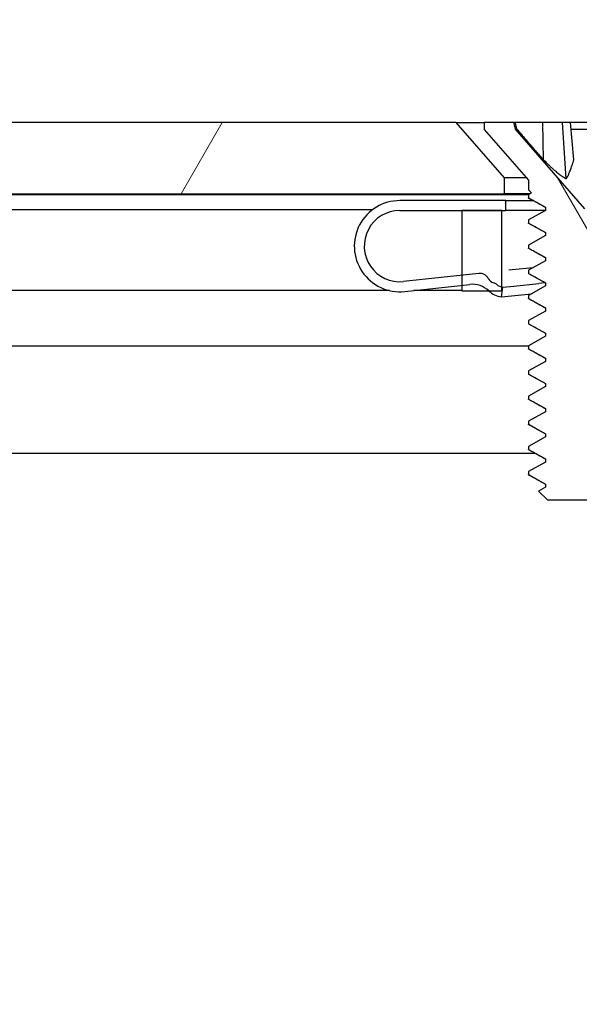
# Model space of a CAD drawing. Header units: millimetres. Extents: x 64 to 1798, y 64 to 1375.
# Tile 32 of 75: x 627 to 641, y 1241 to 1266. Entities that reach past the tile are written whole.
import ezdxf

# ---------------------------------------------------------------- set-up
doc = ezdxf.new("R2010")
doc.units = ezdxf.units.MM
doc.header["$LTSCALE"] = 6.666667
for name, color, linetype, lineweight in [('Dimension (ANSI)', 7, 'Continuous', 25), ('Hatch (ANSI)', 7, 'Continuous', 18), ('Visible (ANSI)', 7, 'Continuous', 25)]:
    doc.layers.add(name, color=color, linetype=linetype, lineweight=lineweight)
doc.styles.add('Note Text (ANSI)', font='tahoma.ttf')
doc.dimstyles.new('Default - mm (ANSI)', dxfattribs={"dimscale": 6.666667, "dimtxt": 1.75, "dimasz": 1.5, "dimexe": 2, "dimexo": 1, "dimgap": 0.8, "dimtad": 0, "dimtih": 1, "dimtoh": 1, "dimrnd": 1e-08, "dimzin": 0, "dimdsep": 46, "dimtxsty": 'Note Text (ANSI)', "dimblk": 'Filled-2', "dimcen": 0.09, "dimdle": 10, "dimclrd": 256, "dimclre": 256, "dimclrt": 256, "dimadec": 1, "dimazin": 0, "dimtfac": 1.741714, "dimtofl": 0, "dimtmove": 0, "dimatfit": 3, "dimldrblk": 'Filled-1', "dimfxl": 1, "dimtolj": 1, "dimtzin": 0, "dimlwd": -1, "dimlwe": -1, "dimarcsym": 0})

# ---------------------------------------------------------------- blocks, each defined once
blk = doc.blocks.new('Filled-2')
at = {"color": 0}
for p, q in [((0, 0), (-1, 0.1667)), ((-1, 0.1667), (-1, -0.1667)), ((-1, 0), (0, 0)), ((-1, -0.1667), (0, 0))]:
    blk.add_line(p, q, dxfattribs=at)
at = {"color": 0, "flags": 128}
blk.add_lwpolyline([(-1, -0.1667), (0, 0), (-1, 0.1667), (-1, -0.1667)], dxfattribs=at)
at = {"color": 0}
blk.add_solid([(-1, -0.1667), (0, 0), (-1, 0.1667), (-1, -0.1667)], dxfattribs=at)
blk = doc.blocks.new('*D14')
at = {"layer": 'Defpoints', "color": 0, "transparency": 16777216}
for p in [(651.04, 1321.724), (235.74, 1255.057), (651.04, 1255.057)]:
    blk.add_point(p, dxfattribs=at)
at = {"layer": 'Dimension (ANSI)', "transparency": 16777216}
for p, q in [((235.74, 1261.724), (235.74, 1335.057)), ((651.04, 1261.724), (651.04, 1335.057)), ((245.74, 1321.724), (395.738, 1321.724)), ((641.04, 1321.724), (491.041, 1321.724))]:
    blk.add_line(p, q, dxfattribs=at)
at = {"layer": 'Dimension (ANSI)', "transparency": 16777216, "xscale": 10, "yscale": 10, "zscale": 10, "rotation": 180}
blk.add_blockref('Filled-2', (235.74, 1321.724), dxfattribs=at)
at = {"layer": 'Dimension (ANSI)', "transparency": 16777216, "xscale": 10, "yscale": 10, "zscale": 10}
blk.add_blockref('Filled-2', (651.04, 1321.724), dxfattribs=at)
at = {"layer": 'Dimension (ANSI)', "transparency": 16777216, "char_height": 11.66667, "attachment_point": 5, "style": 'Note Text (ANSI)'}
for s, insert in [('\\A1; 415.30 mm', (443.39, 1333.134)), ('\\A1;[16.350 in]', (443.39, 1308.759))]:
    blk.add_mtext(s, dxfattribs=dict(at, insert=insert))
blk = doc.blocks.new('Filled-1')
at = {"color": 0}
for p, q in [((0, 0), (-1, 0.3333)), ((-1, 0.3333), (-1, -0.3333)), ((-1, 0), (0, 0)), ((-1, -0.3333), (0, 0))]:
    blk.add_line(p, q, dxfattribs=at)
at = {"color": 0, "flags": 128}
blk.add_lwpolyline([(-1, -0.3333), (0, 0), (-1, 0.3333), (-1, -0.3333)], dxfattribs=at)
at = {"color": 0}
blk.add_solid([(-1, -0.3333), (0, 0), (-1, 0.3333), (-1, -0.3333)], dxfattribs=at)

msp = doc.modelspace()

# ---------------------------------------------------------------- hatches: boundary and pattern name
at = {"layer": 'Hatch (ANSI)'}
h = msp.add_hatch(dxfattribs=at)
h.set_pattern_fill('ANSI31', color=256, scale=169.333333, angle=15, style=0)
h.set_pattern_definition([(60, (0, 0), (-18.33087, 10.58333), [])])
h.paths.add_polyline_path([(249.2192, 1263.3798), (248, 1261.9773), (248, 1261.5764), (638.779, 1261.5764), (638.779, 1261.9773), (637.5598, 1263.3798)])
h.paths.add_polyline_path([(239.6688, 1263.3798), (239.6688, 1261.5764), (243.936, 1261.5764), (243.936, 1261.9773), (242.7168, 1263.3798)])
h.paths.add_polyline_path([(647.1102, 1261.5764), (647.1102, 1263.3798), (644.0622, 1263.3798), (642.843, 1261.9773), (642.843, 1261.5764)])
h = msp.add_hatch(dxfattribs=at)
h.set_pattern_fill('ANSI31', color=256, scale=169.333333, style=0)
h.set_pattern_definition([(45, (0, 0), (-14.9671, 14.9671), [])])
h.paths.add_polyline_path([(638.7145, 1177.4387), (638.7145, 1179.3694), (638.7145, 1179.4707), (638.3904, 1179.4707), (637.7045, 1179.4707), (637.7045, 1179.3271), (637.7045, 1179.0757), (637.7045, 1177.4387)])
h.paths.add_polyline_path([(638.7145, 1259.1247), (638.7145, 1259.226), (638.7145, 1261.1567), (637.7045, 1261.1567), (637.7045, 1259.5197), (637.7045, 1259.2683), (637.7045, 1259.1247), (638.3904, 1259.1247)])
edge = h.paths.add_edge_path()
edge.add_line((647.8645, 1177.0577), (647.8645, 1175.2287))
edge.add_line((647.8645, 1175.2287), (654.2145, 1175.2287))
edge.add_line((654.2145, 1175.2287), (654.2145, 1263.3667))
edge.add_line((654.2145, 1263.3667), (647.8645, 1263.3667))
edge.add_line((647.8645, 1263.3667), (647.8645, 1261.5377))
edge.add_line((647.8645, 1261.5377), (646.5945, 1261.5377))
edge.add_line((646.5945, 1261.5377), (646.5945, 1261.1567))
edge.add_line((646.5945, 1261.1567), (645.4895, 1261.1567))
edge.add_line((645.4895, 1261.1567), (642.9145, 1261.1567))
edge.add_line((642.9145, 1261.1567), (642.9145, 1260.0796))
edge.add_line((642.9145, 1260.0796), (642.9145, 1259.8282))
edge.add_line((642.9145, 1259.8282), (642.9145, 1259.1247))
edge.add_line((642.9145, 1259.1247), (645.2032, 1259.1247))
edge.add_ellipse((645.2032, 1258.7437), major_axis=(0, 0.381), ratio=1, start_angle=347.46209, end_angle=360, ccw=False)
edge.add_ellipse((645.2032, 1258.7437), major_axis=(0.0827, 0.3719), ratio=1, start_angle=359.42486, end_angle=360, ccw=False)
edge.add_ellipse((645.2032, 1258.7437), major_axis=(0.0864, 0.3711), ratio=1, start_angle=280.65632, end_angle=360, ccw=False)
edge.add_ellipse((646.5482, 1258.686), major_axis=(-0.9643, 0.0414), ratio=1, start_angle=0, end_angle=173.33968)
edge.add_ellipse((648.8805, 1258.3117), major_axis=(-1.3794, 0.2214), ratio=1, start_angle=108.23411, end_angle=360, ccw=False)
edge.add_ellipse((649.2548, 1255.9793), major_axis=(-0.1529, 0.953), ratio=1, start_angle=0, end_angle=180)
edge.add_ellipse((648.8805, 1258.3117), major_axis=(0.5272, -3.2854), ratio=1, start_angle=0, end_angle=19.53257)
edge.add_ellipse((650.6585, 1255.0573), major_axis=(-0.1827, 0.3344), ratio=1, start_angle=241.35038, end_angle=360, ccw=False)
edge.add_line((651.0395, 1255.0573), (651.0395, 1183.5381))
edge.add_ellipse((650.6585, 1183.5381), major_axis=(0.381, 0), ratio=1, start_angle=241.35038, end_angle=360, ccw=False)
edge.add_ellipse((648.8805, 1180.2837), major_axis=(1.5953, 2.92), ratio=1, start_angle=0, end_angle=19.53257)
edge.add_ellipse((649.2548, 1182.6161), major_axis=(0.1529, 0.953), ratio=1, start_angle=0, end_angle=180)
edge.add_ellipse((648.8805, 1180.2837), major_axis=(0.2214, 1.3794), ratio=1, start_angle=108.23411, end_angle=360, ccw=False)
edge.add_ellipse((646.5482, 1179.9094), major_axis=(0.953, 0.1529), ratio=1, start_angle=0, end_angle=173.33968)
edge.add_ellipse((645.2032, 1179.8517), major_axis=(0.3806, 0.0163), ratio=1, start_angle=280.65632, end_angle=360, ccw=False)
edge.add_ellipse((645.2032, 1179.8517), major_axis=(0.0864, -0.3711), ratio=1, start_angle=359.42486, end_angle=360, ccw=False)
edge.add_ellipse((645.2032, 1179.8517), major_axis=(0.0827, -0.3719), ratio=1, start_angle=347.46209, end_angle=360, ccw=False)
edge.add_line((645.2032, 1179.4707), (642.9145, 1179.4707))
edge.add_line((642.9145, 1179.4707), (642.9145, 1178.7672))
edge.add_line((642.9145, 1178.7672), (642.9145, 1178.5158))
edge.add_line((642.9145, 1178.5158), (642.9145, 1177.4387))
edge.add_line((642.9145, 1177.4387), (645.4895, 1177.4387))
edge.add_line((645.4895, 1177.4387), (646.5945, 1177.4387))
edge.add_line((646.5945, 1177.4387), (646.5945, 1177.0577))
edge.add_line((646.5945, 1177.0577), (647.8645, 1177.0577))
h = msp.add_hatch(dxfattribs=at)
h.set_pattern_fill('ANSI31', color=256, scale=169.333333, angle=75, style=0)
h.set_pattern_definition([(120, (0, 0), (-18.33087, -10.58333), [])])
h.paths.add_polyline_path([(639.3886, 1254.5692), (639.3886, 1254.4898), (639.8182, 1254.2517), (639.8182, 1254.1723), (639.644, 1254.0757), (639.8649, 1253.8548), (641.7572, 1253.8548), (641.8039, 1253.9015), (641.8039, 1253.9342), (641.8773, 1253.9749), (642.1824, 1254.28), (641.8039, 1254.4898), (641.8039, 1254.5692), (642.2334, 1254.8073), (642.2334, 1254.8867), (641.8039, 1255.1248), (641.8039, 1255.2042), (642.2334, 1255.4423), (642.2334, 1255.5217), (641.8039, 1255.7598), (641.8039, 1255.8392), (642.2334, 1256.0773), (642.2334, 1256.1567), (641.8039, 1256.3948), (641.8039, 1256.4742), (642.2334, 1256.7123), (642.2334, 1256.7917), (641.8039, 1257.0298), (641.8039, 1257.1092), (642.2334, 1257.3473), (642.2334, 1257.4267), (641.8039, 1257.6648), (641.8039, 1257.7442), (642.2334, 1257.9823), (642.2334, 1258.0617), (641.8039, 1258.2998), (641.8039, 1258.3792), (642.2334, 1258.6173), (642.2334, 1258.6967), (641.8039, 1258.9348), (641.8039, 1259.0142), (642.2334, 1259.2523), (642.2334, 1259.3317), (642.17, 1259.3668), (642.079, 1259.4173), (641.8039, 1259.5698), (641.8039, 1259.6492), (642.2334, 1259.8873), (642.2334, 1259.9667), (641.8039, 1260.2048), (641.8039, 1260.2842), (642.2334, 1260.5223), (642.2334, 1260.6017), (641.8039, 1260.8398), (641.8039, 1260.9192), (642.2334, 1261.1573), (642.2334, 1261.2367), (641.9495, 1261.3941), (642.2334, 1261.678), (642.2334, 1261.9188), (643.351, 1263.2045), (643.351, 1263.3798), (642.606, 1263.3798), (642.5593, 1263.2057), (640.811, 1261.1945), (639.0628, 1263.2057), (639.0161, 1263.3798), (638.271, 1263.3798), (638.271, 1263.2045), (639.3886, 1261.9188), (639.3886, 1261.678), (639.4683, 1261.5983), (639.3886, 1261.5542), (639.3886, 1261.4748), (639.8182, 1261.2367), (639.8182, 1261.1573), (639.3886, 1260.9192), (639.3886, 1260.8398), (639.8182, 1260.6017), (639.8182, 1260.5223), (639.3886, 1260.2842), (639.3886, 1260.2048), (639.8182, 1259.9667), (639.8182, 1259.8873), (639.3886, 1259.6492), (639.3886, 1259.5698), (639.8182, 1259.3317), (639.8182, 1259.2523), (639.3886, 1259.0142), (639.3886, 1258.9348), (639.8182, 1258.6967), (639.8182, 1258.6173), (639.3886, 1258.3792), (639.3886, 1258.2998), (639.8182, 1258.0617), (639.8182, 1257.9823), (639.3886, 1257.7442), (639.3886, 1257.6648), (639.8182, 1257.4267), (639.8182, 1257.3473), (639.3886, 1257.1092), (639.3886, 1257.0298), (639.8182, 1256.7917), (639.8182, 1256.7123), (639.3886, 1256.4742), (639.3886, 1256.3948), (639.8182, 1256.1567), (639.8182, 1256.0773), (639.3886, 1255.8392), (639.3886, 1255.7598), (639.8182, 1255.5217), (639.8182, 1255.4423), (639.3886, 1255.2042), (639.3886, 1255.1248), (639.8182, 1254.8867), (639.8182, 1254.8073)])
h = msp.add_hatch(dxfattribs=at)
h.set_pattern_fill('ANSI31', color=256, scale=169.333333, angle=-15, style=0)
h.set_pattern_definition([(30, (0, 0), (-10.58333, 18.33087), [])])
edge = h.paths.add_edge_path()
edge.add_ellipse((642.8832, 1259.2214), major_axis=(-0.4952, 0.3388), ratio=1, start_angle=310.51368, end_angle=360)
edge.add_ellipse((641.8928, 1259.899), major_axis=(0.2772, -0.5321), ratio=1, start_angle=0, end_angle=28.10607, ccw=False)
edge.add_ellipse((641.8928, 1259.899), major_axis=(0.2163, -0.5596), ratio=1, start_angle=0, end_angle=6.38025, ccw=False)
edge.add_line((642.1091, 1259.3393), (642.079, 1259.4173))
edge.add_line((642.079, 1259.4173), (642.019, 1259.5725))
edge.add_ellipse((641.8928, 1259.899), major_axis=(0.2722, -0.22), ratio=1, start_angle=330.07978, end_angle=360)
edge.add_ellipse((642.3469, 1259.532), major_axis=(-0.1219, 0.1996), ratio=1, start_angle=0, end_angle=19.64025, ccw=False)
edge.add_ellipse((642.0947, 1259.9449), major_axis=(0.2379, -0.0768), ratio=1, start_angle=319.31635, end_angle=360)
edge.add_ellipse((642.5705, 1259.7912), major_axis=(-0.0267, 0.2486), ratio=1, start_angle=0, end_angle=65.96363, ccw=False)
edge.add_line((642.5438, 1260.0398), (642.9145, 1260.0796))
edge.add_line((642.9145, 1260.0796), (644.0302, 1260.1995))
edge.add_ellipse((644.1638, 1258.9567), major_axis=(1.0095, 0.7371), ratio=1, start_angle=0, end_angle=60, ccw=False)
edge.add_line((645.1733, 1259.6938), (645.4895, 1259.2607))
edge.add_line((645.4895, 1259.2607), (645.2897, 1259.1148))
edge.add_line((645.2897, 1259.1148), (645.2876, 1259.1133))
edge.add_line((645.2876, 1259.1133), (645.2859, 1259.1156))
edge.add_line((645.2859, 1259.1156), (644.9714, 1259.5464))
edge.add_ellipse((644.1638, 1258.9567), major_axis=(-0.1069, 0.9943), ratio=1, start_angle=300, end_angle=360)
edge.add_line((644.0569, 1259.951), (642.9145, 1259.8282))
edge.add_line((642.9145, 1259.8282), (642.8191, 1259.8179))
edge = h.paths.add_edge_path()
edge.add_line((638.8145, 1261.1567), (638.8145, 1261.4067))
edge.add_line((638.8145, 1261.4067), (636.1395, 1261.4067))
edge.add_ellipse((636.1395, 1260.2567), major_axis=(0, 1.15), ratio=1, start_angle=0, end_angle=186.13415)
edge.add_line((636.2624, 1259.1133), (637.7045, 1259.2683))
edge.add_line((637.7045, 1259.2683), (637.9088, 1259.2902))
edge.add_ellipse((637.9729, 1258.6937), major_axis=(-0.0641, 0.5966), ratio=1, start_angle=310.51368, end_angle=360, ccw=False)
edge.add_ellipse((638.7967, 1259.5662), major_axis=(-0.4119, -0.4363), ratio=1, start_angle=0, end_angle=0.73498)
edge.add_ellipse((638.7967, 1259.5662), major_axis=(-0.4063, -0.4415), ratio=1, start_angle=0, end_angle=33.75134)
edge.add_line((638.7042, 1258.9734), (638.7428, 1259.2204))
edge.add_ellipse((638.7967, 1259.5662), major_axis=(-0.0539, -0.3458), ratio=1, start_angle=355.29099, end_angle=360, ccw=False)
edge.add_ellipse((638.7967, 1259.5662), major_axis=(-0.0822, -0.3402), ratio=1, start_angle=334.78878, end_angle=360, ccw=False)
edge.add_ellipse((638.4309, 1259.1111), major_axis=(0.1465, 0.1823), ratio=1, start_angle=0, end_angle=19.64025)
edge.add_ellipse((638.5896, 1259.5682), major_axis=(-0.082, -0.2362), ratio=1, start_angle=319.31635, end_angle=360, ccw=False)
edge.add_ellipse((638.1574, 1259.3169), major_axis=(0.2161, 0.1256), ratio=1, start_angle=0, end_angle=65.96363)
edge.add_line((638.1307, 1259.5655), (637.7045, 1259.5197))
edge.add_line((637.7045, 1259.5197), (636.2357, 1259.3619))
edge.add_ellipse((636.1395, 1260.2567), major_axis=(0.0962, -0.8948), ratio=1, start_angle=173.86585, end_angle=360, ccw=False)
edge.add_line((636.1395, 1261.1567), (637.7045, 1261.1567))
edge.add_line((637.7045, 1261.1567), (638.7145, 1261.1567))
edge.add_line((638.7145, 1261.1567), (638.8145, 1261.1567))
h.paths.add_polyline_path([(642.8145, 1261.4067), (642.8145, 1261.1567), (642.9145, 1261.1567), (645.4895, 1261.1567), (645.4895, 1261.4067)])

# ---------------------------------------------------------------- linework, layer by layer
at = {"layer": 'Visible (ANSI)'}
for p, q in [((637.5598, 1263.3798), (249.2192, 1263.3798)), ((638.779, 1261.9773), (637.5598, 1263.3798)), ((637.5598, 1263.3798), (638.271, 1263.3798)), ((639.0161, 1263.3798), (638.271, 1263.3798)), ((638.271, 1263.3798), (638.271, 1263.2045)), ((639.0628, 1263.2057), (639.0161, 1263.3798)), ((639.0524, 1263.3798), (639.0161, 1263.3798)), ((639.7522, 1263.3798), (639.0524, 1263.3798)), ((640.2471, 1263.3798), (639.7522, 1263.3798)), ((639.7687, 1262.4351), (639.7522, 1263.3798)), ((640.4521, 1263.3798), (640.2471, 1263.3798)), ((640.3423, 1261.957), (640.2471, 1263.3798)), ((641.17, 1263.3798), (640.4521, 1263.3798)), ((640.5347, 1262.4351), (640.4521, 1263.3798)), ((638.271, 1263.2045), (639.3886, 1261.9188)), ((640.811, 1261.1945), (639.0628, 1263.2057)), ((639.0628, 1263.2057), (639.0969, 1263.2057)), ((640.4673, 1263.2057), (641.1548, 1263.2057)), ((638.779, 1261.5764), (638.779, 1261.9773)), ((639.3378, 1261.9773), (638.779, 1261.9773)), ((639.3886, 1261.9188), (639.3886, 1261.678)), ((639.3886, 1261.678), (639.4683, 1261.5983)), ((639.4683, 1261.5983), (639.3886, 1261.5542)), ((248, 1261.5764), (638.779, 1261.5764)), ((639.3886, 1261.5508), (546.2847, 1261.5508)), ((638.8145, 1261.4067), (636.1395, 1261.4067)), ((639.4287, 1261.5764), (638.779, 1261.5764)), ((638.8145, 1261.1567), (638.8145, 1261.4067)), ((638.8145, 1261.4067), (639.5004, 1261.4067)), ((639.3886, 1261.5542), (639.3886, 1261.4748)), ((639.3887, 1261.4748), (639.8182, 1261.2367)), ((635.4404, 1261.1698), (548.2395, 1261.1698)), ((636.1395, 1261.1567), (638.8145, 1261.1567)), ((638.7145, 1261.1567), (637.7045, 1261.1567)), ((637.7045, 1261.1567), (637.7045, 1259.1247)), ((638.7145, 1259.1247), (638.7145, 1261.1567)), ((639.8171, 1261.1567), (638.8145, 1261.1567)), ((639.8182, 1261.1573), (639.3886, 1260.9192)), ((639.8182, 1261.2367), (639.8182, 1261.1573)), ((639.3886, 1260.9192), (639.3886, 1260.8398)), ((639.3887, 1260.8398), (639.8182, 1260.6017)), ((639.8182, 1260.6017), (639.8182, 1260.5223)), ((639.8182, 1260.5223), (639.3886, 1260.2842)), ((639.3886, 1260.2842), (639.3886, 1260.2048)), ((639.3887, 1260.2048), (639.8182, 1259.9667)), ((639.8182, 1259.8873), (639.3886, 1259.6492)), ((639.8182, 1259.9667), (639.8182, 1259.8873)), ((638.9758, 1259.6563), (638.8924, 1259.6474)), ((639.504, 1259.7131), (638.9758, 1259.6563)), ((639.3886, 1259.6492), (639.3886, 1259.5698)), ((638.1307, 1259.5655), (636.2357, 1259.3619)), ((639.3887, 1259.5698), (639.8182, 1259.3317)), ((635.8739, 1259.1378), (548.2395, 1259.1378)), ((636.2624, 1259.1133), (637.9088, 1259.2902)), ((637.7045, 1259.1378), (636.4905, 1259.1378)), ((637.7045, 1259.1247), (638.7145, 1259.1247)), ((638.7042, 1258.9734), (638.7428, 1259.2204)), ((638.7428, 1259.2204), (639.0194, 1259.2502)), ((639.0194, 1259.2502), (639.6488, 1259.3178)), ((639.8182, 1259.2523), (639.3886, 1259.0142)), ((639.7995, 1259.334), (639.6488, 1259.3178)), ((639.8182, 1259.3317), (639.8182, 1259.2523)), ((638.7042, 1258.9734), (639.0452, 1259.0101)), ((639.0452, 1259.0101), (639.462, 1259.0549)), ((639.3886, 1259.0142), (639.3886, 1258.9348)), ((639.3887, 1258.9348), (639.8182, 1258.6967)), ((639.8182, 1258.6173), (639.3886, 1258.3792)), ((639.8182, 1258.6967), (639.8182, 1258.6173)), ((639.3886, 1258.3792), (639.3886, 1258.2998)), ((639.3887, 1258.2998), (639.8182, 1258.0617)), ((639.8182, 1257.9823), (639.3886, 1257.7442)), ((639.8182, 1258.0617), (639.8182, 1257.9823)), ((639.3886, 1257.7339), (545.9824, 1257.7339)), ((639.3886, 1257.7442), (639.3886, 1257.6648)), ((639.3887, 1257.6648), (639.8182, 1257.4267)), ((639.8182, 1257.4267), (639.8182, 1257.3473)), ((639.8182, 1257.3473), (639.3886, 1257.1092)), ((639.3886, 1257.1092), (639.3886, 1257.0298)), ((639.3887, 1257.0298), (639.8182, 1256.7917)), ((639.8182, 1256.7123), (639.3886, 1256.4742)), ((639.8182, 1256.7917), (639.8182, 1256.7123)), ((639.3886, 1256.4742), (639.3886, 1256.3948)), ((639.3887, 1256.3948), (639.8182, 1256.1567)), ((639.8182, 1256.1567), (639.8182, 1256.0773)), ((639.8182, 1256.0773), (639.3886, 1255.8392)), ((639.3886, 1255.8392), (639.3886, 1255.7598)), ((639.3887, 1255.7598), (639.8182, 1255.5217)), ((639.8182, 1255.4423), (639.3886, 1255.2042)), ((639.8182, 1255.5217), (639.8182, 1255.4423)), ((639.3886, 1255.2042), (639.3886, 1255.1248)), ((639.3887, 1255.1248), (639.8182, 1254.8867)), ((639.5531, 1255.0272), (546.1707, 1255.0272)), ((639.8182, 1254.8867), (639.8182, 1254.8073)), ((639.8182, 1254.8073), (639.3886, 1254.5692)), ((639.3886, 1254.5692), (639.3886, 1254.4898)), ((639.3887, 1254.4898), (639.8182, 1254.2517)), ((639.8182, 1254.1723), (639.644, 1254.0757)), ((639.8182, 1254.2517), (639.8182, 1254.1723)), ((639.644, 1254.0757), (639.8649, 1253.8548)), ((639.8649, 1253.8548), (641.7572, 1253.8548))]:
    msp.add_line(p, q, dxfattribs=at)
for centre, radius, start, end in [((636.1395, 1260.2567), 1.15, 90, 276.13415), ((636.1395, 1260.2567), 0.9, 90, 276.13415), ((638.1574, 1259.3169), 0.25, 30.17052, 96.13415), ((638.5896, 1259.5682), 0.25, 210.17052, 250.85417), ((637.9729, 1258.6937), 0.6, 46.64783, 96.13415), ((638.7967, 1259.5662), 0.6, 226.64783, 261.13415), ((638.4309, 1259.1111), 0.2339, 51.21392, 70.85417), ((638.7967, 1259.5662), 0.35, 231.21392, 261.13415)]:
    msp.add_arc(centre, radius, start, end, dxfattribs=at)
for points, weights in [([(639.0969, 1263.2057), (639.0749, 1263.2916), (639.0524, 1263.3798)], [1.01218915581, 1.01172679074, 1.01110160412]), ([(639.0969, 1263.2057), (639.5133, 1262.7265), (639.7687, 1262.4351)], [1.53696783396, 1.9683578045, 2.37346205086]), ([(639.7687, 1262.4351), (640.1309, 1262.0662), (640.3423, 1261.957)], [2.07391766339, 2.60448024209, 2.81776863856]), ([(640.3423, 1261.957), (640.4196, 1262.0662), (640.5347, 1262.4351)], [2.81776863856, 2.6044802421, 2.07391766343]), ([(639.3994, 1261.4632), (639.3886, 1261.4692), (639.3886, 1261.4748)], [0.971473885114, 0.983771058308, 1]), ([(639.3994, 1260.8282), (639.3886, 1260.8342), (639.3886, 1260.8398)], [0.971473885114, 0.983771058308, 1]), ([(639.3994, 1260.1932), (639.3886, 1260.1992), (639.3886, 1260.2048)], [0.971473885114, 0.983771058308, 1]), ([(639.3994, 1259.5582), (639.3886, 1259.5642), (639.3886, 1259.5698)], [0.971473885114, 0.983771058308, 1]), ([(639.3994, 1258.9232), (639.3886, 1258.9292), (639.3886, 1258.9348)], [0.971473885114, 0.983771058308, 1]), ([(639.3994, 1258.2882), (639.3886, 1258.2942), (639.3886, 1258.2998)], [0.971473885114, 0.983771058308, 1]), ([(639.3994, 1257.6532), (639.3886, 1257.6592), (639.3886, 1257.6648)], [0.971473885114, 0.983771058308, 1]), ([(639.3994, 1257.0182), (639.3886, 1257.0242), (639.3886, 1257.0298)], [0.971473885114, 0.983771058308, 1]), ([(639.3994, 1256.3832), (639.3886, 1256.3892), (639.3886, 1256.3948)], [0.971473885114, 0.983771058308, 1]), ([(639.3994, 1255.7482), (639.3886, 1255.7542), (639.3886, 1255.7598)], [0.971473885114, 0.983771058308, 1]), ([(639.3994, 1255.1132), (639.3886, 1255.1192), (639.3886, 1255.1248)], [0.971473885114, 0.983771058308, 1]), ([(639.3994, 1254.4782), (639.3886, 1254.4842), (639.3886, 1254.4898)], [0.971473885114, 0.983771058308, 1])]:
    msp.add_rational_spline(points, weights, degree=2, dxfattribs=at)
for points in [[(639.8182, 1261.2284), (639.6788, 1261.307), (639.5391, 1261.3851), (639.3994, 1261.4632)], [(639.8182, 1260.5934), (639.6788, 1260.672), (639.5391, 1260.7501), (639.3994, 1260.8282)], [(639.8182, 1259.9584), (639.6788, 1260.037), (639.5391, 1260.1151), (639.3994, 1260.1932)], [(639.8182, 1259.3234), (639.6788, 1259.402), (639.5391, 1259.4801), (639.3994, 1259.5582)], [(639.8182, 1258.6884), (639.6788, 1258.767), (639.5391, 1258.8451), (639.3994, 1258.9232)], [(639.8182, 1258.0534), (639.6788, 1258.132), (639.5391, 1258.2101), (639.3994, 1258.2882)], [(639.8182, 1257.4184), (639.6788, 1257.497), (639.5391, 1257.5751), (639.3994, 1257.6532)], [(639.8182, 1256.7834), (639.6788, 1256.862), (639.5391, 1256.9401), (639.3994, 1257.0182)], [(639.8182, 1256.1484), (639.6788, 1256.227), (639.5391, 1256.3051), (639.3994, 1256.3832)], [(639.8182, 1255.5134), (639.6788, 1255.592), (639.5391, 1255.6701), (639.3994, 1255.7482)], [(639.8182, 1254.8784), (639.6788, 1254.957), (639.5391, 1255.0351), (639.3994, 1255.1132)], [(639.8182, 1254.2434), (639.6788, 1254.322), (639.5391, 1254.4001), (639.3994, 1254.4782)]]:
    msp.add_open_spline(points, degree=3, dxfattribs=at)

# ---------------------------------------------------------------- dimensions: what is measured, and where the dimension line sits
at = {"layer": 'Dimension (ANSI)'}
dim = msp.add_linear_dim(base=(651.0395, 1321.724), p1=(235.7395, 1255.0573), p2=(651.0395, 1255.0573), text=' <> mm\\X[16.350 in]', dimstyle='Default - mm (ANSI)', override={"dimgap": 0.8, "dimtih": 0, "dimtoh": 0, "dimdec": 2, "dimpost": '', "dimtol": 0, "dimlim": 0, "dimtp": 0, "dimtm": 0, "dimtdec": 2, "dimatfit": 1}, dxfattribs=at)
dim.commit()
dim.dimension.update_dxf_attribs({"geometry": '*D14', "text_midpoint": (443.3895, 1321.724), "dimtype": 160})

doc.saveas('drawing.dxf')
